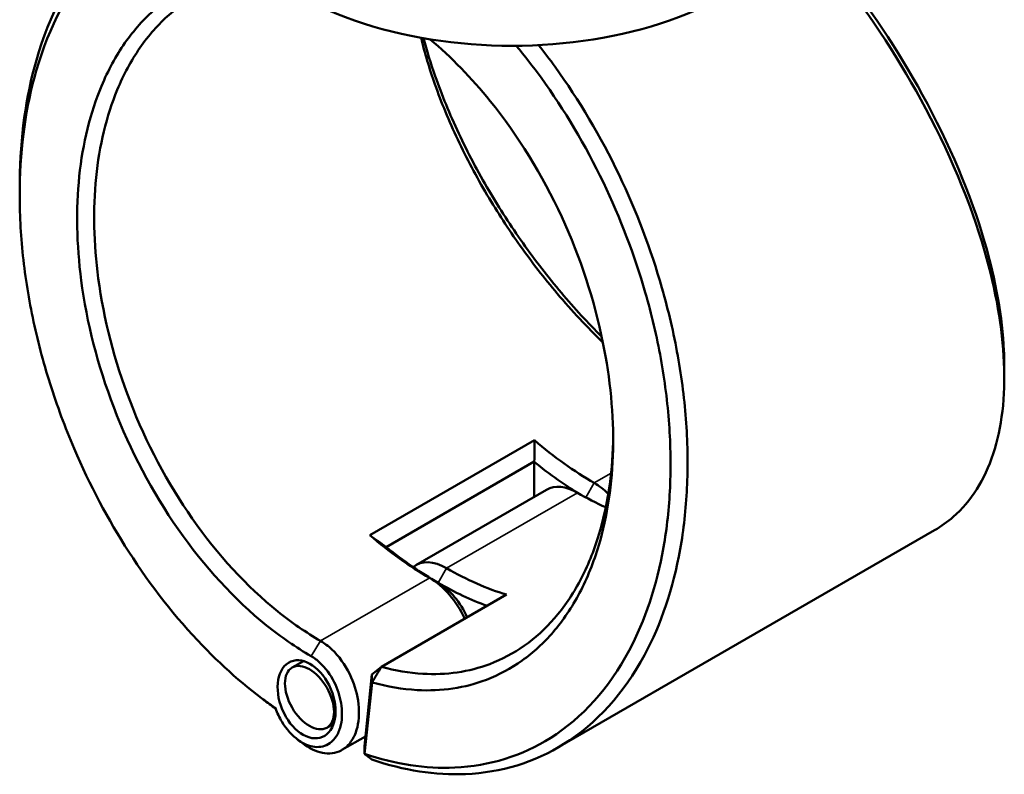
# Model space of a CAD drawing. Header units: millimetres. Extents: x 0 to 926, y 0 to 969.
# Tile 15 of 18: x 654 to 819, y 698 to 825. Entities that reach past the tile are written whole.
import ezdxf

# ---------------------------------------------------------------- set-up
doc = ezdxf.new("R2010")
doc.units = ezdxf.units.MM
doc.layers.add('Visible (ANSI)', color=7, linetype='Continuous', lineweight=50)
doc.layers.add('Visible Narrow (ANSI)', color=7, linetype='Continuous', lineweight=35)

msp = doc.modelspace()

# ---------------------------------------------------------------- linework, layer by layer
at = {"layer": 'Visible (ANSI)'}
for p, q in [((740.35, 754.102), (712.773, 738.181)), ((715.54, 736.197), (740.345, 750.518)), ((740.317, 744.608), (740.317, 750.469)), ((742.405, 745.814), (720.484, 733.158)), ((807.424, 739.025), (744.285, 702.571)), ((714.727, 716.116), (735.687, 728.218)), ((701.651, 717.089), (699.753, 715.993)), ((713.137, 714.805), (714.727, 716.116)), ((713.137, 714.805), (711.889, 702.833)), ((713.162, 713.518), (713.137, 714.805)), ((711.911, 701.507), (713.162, 713.518)), ((706.726, 706.578), (705.573, 705.912)), ((712.059, 704.461), (708.103, 702.177)), ((711.889, 702.833), (711.911, 701.507))]:
    msp.add_line(p, q, dxfattribs=at)
for centre, major_axis, start_param, end_param in [((736.604, 849.671), (51, 0), 3.0796893, 6.3450887), ((750.393, 796.742), (-30.5, 52.828), 2.1212116, 2.3561945), ((748.979, 795.925), (31.5, -54.56), 5.3020961, 5.4817854), ((747.565, 736.876), (-5.16, 8.937), 5.4977871, 6.2831853), ((750.393, 738.509), (-5.16, 8.937), 5.1698456, 5.4977871), ((747.565, 795.109), (30.5, -52.828), 5.4977871, 5.6083983), ((722.816, 780.82), (30.5, -52.828), 5.2628042, 5.4977871), ((724.23, 781.637), (-31.5, 54.56), 2.1605034, 2.3561945), ((725.644, 724.221), (-5.16, 8.937), 5.4977871, 6.3746845), ((725.644, 782.453), (-30.5, 52.828), 2.3561945, 2.5911774), ((722.816, 722.588), (5.16, -8.937), 1.419062, 2.3561945), ((724.23, 723.404), (-4.16, 7.205), 4.5237853, 5.4977871), ((724.23, 781.637), (31.5, -54.56), 5.4977871, 5.6830337)]:
    msp.add_ellipse(centre, major_axis=major_axis, ratio=0.5773503, start_param=start_param, end_param=end_param, dxfattribs=at)
for centre, major_axis, ratio in [((702.183, 710.675), (2.648, -6.32), 0.6451878), ((702.663, 710.953), (2.91, -5.04), 0.5773503)]:
    msp.add_ellipse(centre, major_axis=major_axis, ratio=ratio, dxfattribs=at)
for points, knots in [([(685.679, 848.081), (684.224, 847.78), (682.799, 847.387), (675.972, 844.995), (671.092, 841.666), (662.551, 832.04), (659.089, 825.453), (655.138, 811.665), (654.195, 804.843), (654.111, 797.652), (654.107, 797.29), (654.105, 796.928), (654.105, 796.565)], [0.5763125, 0.5763125, 0.5763125, 0.5763125, 0.6627562, 0.6627562, 1.0013837, 1.0013837, 1.3776304, 1.3776304, 1.6800211, 1.6800211, 1.6800211, 1.6952157, 1.6952157, 1.6952157, 1.6952157]), ([(696.98, 709.167), (692.74, 712.108), (688.612, 715.655), (680.256, 724.338), (676.099, 729.629), (668.902, 740.807), (665.813, 746.642), (661.704, 756.262), (660.356, 759.901), (658.036, 767.248), (657.065, 770.956), (655.523, 778.357), (654.952, 782.05), (654.222, 789.337), (654.064, 792.93), (654.114, 796.433), (654.213, 803.438), (655.15, 810.077), (659.038, 823.48), (662.429, 829.872), (670.771, 839.2), (675.528, 842.418), (682.528, 844.847), (684.289, 845.295), (686.095, 845.599)], [-3.0534685, -3.0534685, -3.0534685, -3.0534685, -2.8146659, -2.8146659, -2.5418348, -2.5418348, -2.2848026, -2.2848026, -2.1336072, -2.1336072, -1.9824119, -1.9824119, -1.8312165, -1.8312165, -1.6800211, -1.6800211, -1.6800211, -1.3776304, -1.3776304, -1.0013837, -1.0013837, -0.6627562, -0.6627562, -0.5536647, -0.5536647, -0.5536647, -0.5536647]), ([(784.779, 840.007), (786.703, 837.853), (788.581, 835.625), (795.932, 826.386), (800.93, 818.873), (809.763, 802.726), (813.403, 794.065), (817.7, 779.234), (818.804, 772.91), (819.051, 767.155), (819.174, 764.277), (819.084, 761.542), (818.48, 756.416), (817.966, 754.025), (816.526, 749.644), (815.601, 747.653), (813.359, 744.115), (812.043, 742.568), (809.58, 740.414), (808.537, 739.668), (807.424, 739.025)], [-2.6190722, -2.6190722, -2.6190722, -2.6190722, -2.507558, -2.507558, -2.1689598, -2.1689598, -1.792779, -1.792779, -1.4903618, -1.4903618, -1.4903618, -1.3391532, -1.3391532, -1.1879446, -1.1879446, -1.036736, -1.036736, -0.8855274, -0.8855274, -0.7877005, -0.7877005, -0.7877005, -0.7877005]), ([(819.104, 766.512), (819.104, 767.36), (819.084, 768.222), (819.044, 769.097), (818.787, 774.721), (817.692, 780.894), (813.468, 795.355), (809.904, 803.788), (801.281, 819.493), (796.41, 826.793), (789.108, 835.95), (787.124, 838.287), (785.089, 840.538)], [1.4433066, 1.4433066, 1.4433066, 1.4433066, 1.4903618, 1.4903618, 1.4903618, 1.792779, 1.792779, 2.1689598, 2.1689598, 2.507558, 2.507558, 2.6283594, 2.6283594, 2.6283594, 2.6283594]), ([(694.455, 833.093), (692.573, 833.069), (690.733, 832.868), (686.708, 832.016), (684.557, 831.264), (680.497, 829.225), (678.588, 827.937), (674.956, 824.769), (673.253, 822.857), (670.232, 818.528), (668.915, 816.112), (665.926, 808.99), (664.667, 803.87), (664.092, 798.355), (663.518, 792.84), (663.627, 786.931), (665.338, 773.828), (667.194, 766.59), (672.654, 752.364), (676.329, 745.404), (685.043, 732.905), (690.102, 727.397), (697.911, 721.101), (700.411, 719.377), (702.938, 717.918)], [-2.6930289, -2.6930289, -2.6930289, -2.6930289, -2.5606027, -2.5606027, -2.393917, -2.393917, -2.2272314, -2.2272314, -2.0502382, -2.0502382, -1.873245, -1.873245, -1.5707963, -1.5707963, -1.5707963, -1.2683476, -1.2683476, -0.9143613, -0.9143613, -0.5454993, -0.5454993, -0.1701544, -0.1701544, 0, 0, 0, 0]), ([(704.532, 720.458), (702.096, 721.864), (699.686, 723.525), (692.157, 729.588), (687.277, 734.892), (678.858, 746.935), (675.301, 753.644), (669.998, 767.378), (668.187, 774.375), (666.495, 787.06), (666.371, 792.788), (666.91, 798.141), (667.448, 803.494), (668.65, 808.471), (671.523, 815.403), (672.792, 817.756), (675.706, 821.977), (677.352, 823.844), (680.865, 826.939), (682.713, 828.198), (686.648, 830.195), (688.734, 830.934), (692.502, 831.745), (694.142, 831.942), (695.818, 831.993)], [0, 0, 0, 0, 0.1701544, 0.1701544, 0.5454993, 0.5454993, 0.9143613, 0.9143613, 1.2683476, 1.2683476, 1.5707963, 1.5707963, 1.5707963, 1.873245, 1.873245, 2.0502382, 2.0502382, 2.2272314, 2.2272314, 2.393917, 2.393917, 2.5606027, 2.5606027, 2.6825272, 2.6825272, 2.6825272, 2.6825272]), ([(737.329, 820.229), (738.752, 818.513), (740.134, 816.731), (745.398, 809.469), (748.922, 803.532), (754.759, 791.363), (757.124, 785.162), (759.994, 775.203), (760.866, 771.49), (762.204, 764.101), (762.671, 760.425), (763.191, 753.194), (763.244, 749.639), (762.933, 742.73), (762.569, 739.377), (762.002, 736.164), (760.868, 729.736), (758.913, 723.87), (752.882, 712.549), (748.397, 707.56), (738.292, 701.183), (732.829, 699.491), (722.154, 699.007), (717.055, 699.778), (711.911, 701.507)], [-2.714902, -2.714902, -2.714902, -2.714902, -2.6228741, -2.6228741, -2.3522509, -2.3522509, -2.0951962, -2.0951962, -1.9439876, -1.9439876, -1.792779, -1.792779, -1.6415704, -1.6415704, -1.4903618, -1.4903618, -1.4903618, -1.1879446, -1.1879446, -0.8111331, -0.8111331, -0.4709552, -0.4709552, -0.187408, -0.187408, -0.187408, -0.187408]), ([(713.122, 700.577), (718.473, 698.742), (723.781, 697.917), (734.793, 698.393), (740.392, 700.109), (750.759, 706.6), (755.369, 711.686), (761.583, 723.248), (763.604, 729.245), (764.786, 735.825), (765.376, 739.114), (765.758, 742.548), (766.095, 749.627), (766.05, 753.271), (765.534, 760.688), (765.063, 764.461), (763.704, 772.047), (762.816, 775.861), (759.885, 786.096), (757.465, 792.474), (751.478, 804.997), (747.858, 811.111), (742.921, 817.935), (742.002, 819.151), (741.064, 820.339)], [0.1827624, 0.1827624, 0.1827624, 0.1827624, 0.4709552, 0.4709552, 0.8111331, 0.8111331, 1.1879446, 1.1879446, 1.4903618, 1.4903618, 1.4903618, 1.6415704, 1.6415704, 1.792779, 1.792779, 1.9439876, 1.9439876, 2.0951962, 2.0951962, 2.3522509, 2.3522509, 2.6228741, 2.6228741, 2.6831032, 2.6831032, 2.6831032, 2.6831032]), ([(713.162, 713.518), (715.707, 712.796), (718.23, 712.363), (724.781, 711.993), (728.704, 712.577), (734.43, 714.759), (736.44, 715.84), (740.186, 718.515), (741.921, 720.11), (745.165, 723.884), (746.654, 726.093), (749.219, 730.973), (750.296, 733.644), (752.61, 741.387), (753.417, 746.823), (753.536, 752.568), (753.654, 758.314), (753.085, 764.366), (750.408, 777.58), (748.054, 784.751), (741.683, 798.584), (737.601, 805.208), (729.823, 814.842), (726.43, 818.324), (722.891, 821.306)], [-2.9134847, -2.9134847, -2.9134847, -2.9134847, -2.7426513, -2.7426513, -2.4593247, -2.4593247, -2.292662, -2.292662, -2.1259993, -2.1259993, -1.9489862, -1.9489862, -1.7719731, -1.7719731, -1.469699, -1.469699, -1.469699, -1.167425, -1.167425, -0.8135082, -0.8135082, -0.4448551, -0.4448551, -0.1955802, -0.1955802, -0.1955802, -0.1955802]), ([(721.366, 821.571), (721.98, 819.033), (722.756, 816.427), (724.763, 810.723), (726.046, 807.612), (728.983, 801.388), (730.637, 798.276), (734.158, 792.323), (736.007, 789.478), (739.936, 783.949), (742.016, 781.266), (746.641, 775.791), (749.211, 773.033), (751.848, 770.474)], [-1.4211305, -1.4211305, -1.4211305, -1.4211305, -1.2683476, -1.2683476, -1.0913544, -1.0913544, -0.9143613, -0.9143613, -0.7476756, -0.7476756, -0.58099, -0.58099, -0.3919416, -0.3919416, -0.3919416, -0.3919416]), ([(751.65, 771.425), (749.327, 773.751), (747.06, 776.224), (742.637, 781.475), (740.486, 784.259), (736.425, 789.992), (734.517, 792.941), (730.885, 799.107), (729.182, 802.329), (726.161, 808.767), (724.844, 811.983), (722.991, 817.292), (722.341, 819.413), (721.793, 821.495)], [0.41899826, 0.41899826, 0.41899826, 0.41899826, 0.58098998, 0.58098998, 0.74767563, 0.74767563, 0.91436127, 0.91436127, 1.09135445, 1.09135445, 1.26834762, 1.26834762, 1.38849159, 1.38849159, 1.38849159, 1.38849159]), ([(753.548, 754.785), (753.544, 754.456), (753.539, 754.129), (753.531, 753.803), (753.398, 748.243), (752.598, 742.989), (750.331, 735.517), (749.279, 732.942), (746.779, 728.242), (745.331, 726.116), (742.181, 722.488), (740.498, 720.956), (736.87, 718.39), (734.924, 717.356), (729.387, 715.271), (725.598, 714.72), (719.385, 715.083), (717.066, 715.474), (714.727, 716.116)], [1.4519562, 1.4519562, 1.4519562, 1.4519562, 1.469699, 1.469699, 1.469699, 1.7719731, 1.7719731, 1.9489862, 1.9489862, 2.1259993, 2.1259993, 2.292662, 2.292662, 2.4593247, 2.4593247, 2.7426513, 2.7426513, 2.9056288, 2.9056288, 2.9056288, 2.9056288]), ([(701.747, 703.132), (701.798, 703.094), (701.848, 703.057), (702.99, 702.238), (704.14, 701.756), (706.365, 701.489), (707.434, 701.726), (708.887, 702.685), (709.378, 703.191), (709.778, 703.813), (710.177, 704.436), (710.486, 705.176), (711.009, 707.324), (711.054, 708.87), (710.577, 711.949), (710.098, 713.472), (708.631, 716.484), (707.586, 717.936), (705.809, 719.609), (705.176, 720.086), (704.532, 720.458)], [-3.2717609, -3.2717609, -3.2717609, -3.2717609, -3.2499835, -3.2499835, -2.7810447, -2.7810447, -2.2984597, -2.2984597, -1.9968441, -1.9968441, -1.9968441, -1.6952284, -1.6952284, -1.2126434, -1.2126434, -0.7652449, -0.7652449, -0.2582264, -0.2582264, 0, 0, 0, 0]), ([(702.938, 717.918), (703.443, 717.626), (703.94, 717.253), (705.34, 715.947), (706.17, 714.814), (707.355, 712.44), (707.754, 711.229), (708.176, 708.754), (708.166, 707.495), (707.778, 705.723), (707.541, 705.108), (707.226, 704.586), (706.912, 704.064), (706.521, 703.635), (705.349, 702.814), (704.476, 702.6), (702.648, 702.799), (701.698, 703.194), (699.768, 704.585), (698.806, 705.662), (697.624, 707.628), (697.263, 708.386), (696.98, 709.167)], [0, 0, 0, 0, 0.2582264, 0.2582264, 0.7652449, 0.7652449, 1.2126434, 1.2126434, 1.6952284, 1.6952284, 1.9968441, 1.9968441, 1.9968441, 2.2984597, 2.2984597, 2.7810447, 2.7810447, 3.2499835, 3.2499835, 3.7869283, 3.7869283, 4.0850626, 4.0850626, 4.0850626, 4.0850626]), ([(713.162, 713.518), (713.423, 713.951), (713.684, 714.384), (714.205, 715.25), (714.466, 715.683), (714.727, 716.116)], [-0.30368989, -0.30368989, -0.30368989, -0.30368989, -0.15187863, -0.15187863, 0, 0, 0, 0]), ([(713.122, 700.577), (712.92, 700.732), (712.718, 700.887), (712.314, 701.197), (712.112, 701.352), (711.911, 701.507)], [-0.26701667, -0.26701667, -0.26701667, -0.26701667, -0.13352304, -0.13352304, 0, 0, 0, 0])]:
    msp.add_open_spline(points, degree=3, knots=knots, dxfattribs=at)
for points in [[(654.105, 795.188), (654.105, 795.647), (654.105, 796.106), (654.105, 796.565)], [(819.104, 766.512), (819.104, 765.909), (819.104, 765.305), (819.104, 764.702)], [(740.35, 754.102), (740.36, 752.906), (740.358, 751.71), (740.345, 750.518)], [(712.773, 738.181), (713.69, 737.509), (714.614, 736.847), (715.54, 736.197)], [(695.959, 709.874), (695.606, 710.138), (695.254, 710.401), (694.901, 710.664)], [(695.959, 709.874), (696.306, 709.615), (696.653, 709.361), (697.001, 709.11)], [(701.747, 703.132), (701.395, 703.395), (701.042, 703.659), (700.689, 703.922)]]:
    msp.add_open_spline(points, degree=3, dxfattribs=at)
for points, weights in [([(740.345, 750.518), (740.331, 750.493), (740.317, 750.469)], [1.14413082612, 1.14412941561, 1.14412788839]), ([(715.568, 736.18), (715.554, 736.189), (715.54, 736.197)], [1.14412788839, 1.14412941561, 1.14413082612])]:
    msp.add_rational_spline(points, weights, degree=2, dxfattribs=at)
at = {"layer": 'Visible Narrow (ANSI)'}
for p, q in [((753.199, 748.556), (750.393, 746.936)), ((748.991, 744.506), (750.393, 746.936)), ((725.644, 732.647), (747.565, 745.303)), ((724.23, 730.197), (725.644, 732.647)), ((722.816, 731.014), (704.532, 720.458)), ((724.23, 730.197), (722.816, 731.014)), ((702.938, 717.918), (704.532, 720.458))]:
    msp.add_line(p, q, dxfattribs=at)

doc.saveas('drawing.dxf')
